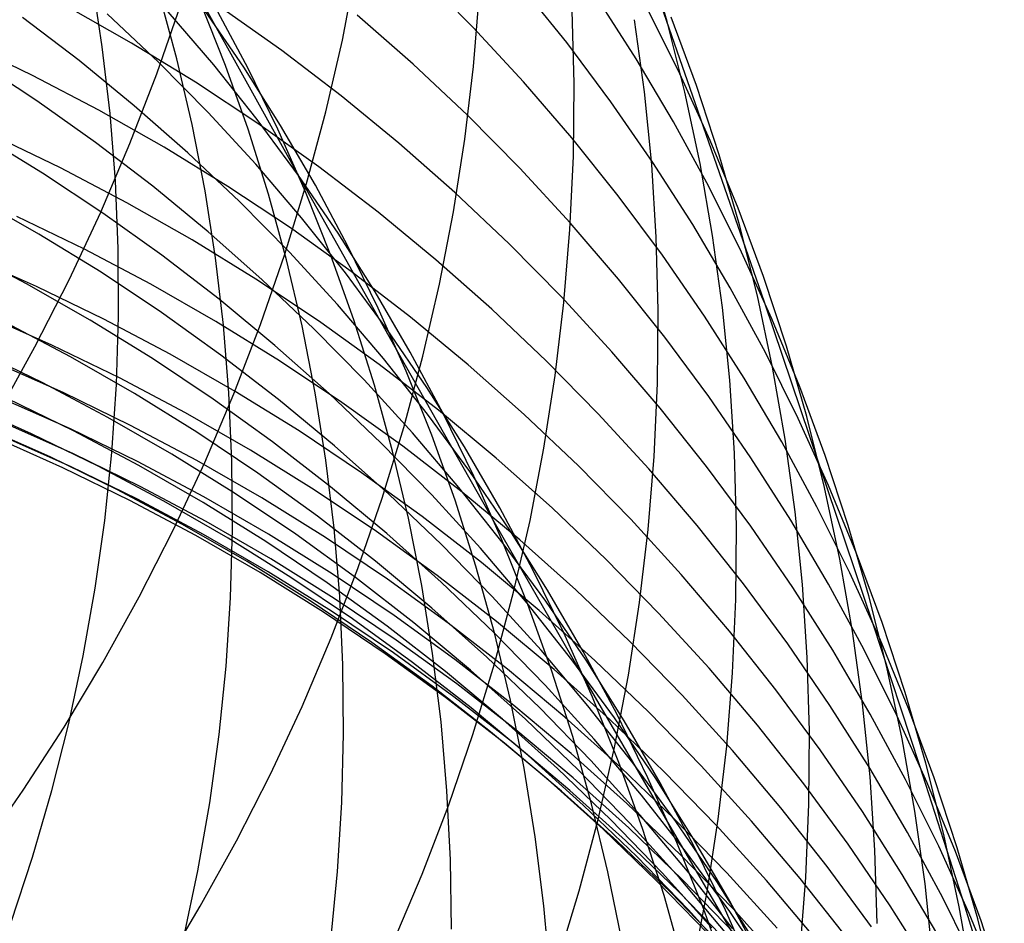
# Model space of a CAD drawing. Header units: millimetres. Extents: x 119 to 175.9, y -203.1 to -153.8.
# Tile 124 of 256: x 135.897 to 136.423, y -162.523 to -162.041. Entities that reach past the tile are written whole.
import ezdxf

# ---------------------------------------------------------------- set-up
doc = ezdxf.new("R2010")
doc.units = ezdxf.units.MM
doc.header["$MEASUREMENT"] = 0
doc.layers.add('Layer 01', color=5, linetype='Continuous', true_color=0x0000ff)

msp = doc.modelspace()

# ---------------------------------------------------------------- linework, layer by layer
at = {"layer": 'Layer 01'}
for p, q in [((136.29523, -162.19181, 39.92974), (136.22654, -161.99473, 40.63854)), ((136.24328, -162.04204, 41.05469), (136.23247, -162.00471, 41.04218)), ((136.06972, -162.05186, 42.75239), (136.0772, -162.01326, 42.74056)), ((136.13964, -162.04514, 39.14685), (136.11173, -162.01703, 39.13816)), ((135.94148, -162.05544, 28.74642), (135.93602, -162.01995, 28.76111)), ((136.18961, -162.05326, 39.51404), (136.16491, -162.02252, 39.50432)), ((135.98135, -162.06187, 29.0899), (135.97189, -162.02713, 29.10451)), ((135.99034, -162.02345, 29.45003), (136.04639, -162.12453, 29.74962)), ((136.13974, -162.06598, 42.32184), (136.143, -162.02702, 42.30948)), ((135.97053, -162.06993, 43.19741), (135.98351, -162.03242, 43.18666)), ((136.00728, -162.06541, 29.43221), (135.99389, -162.03177, 29.44646)), ((136.22667, -162.06186, 39.88926), (136.20547, -162.02884, 39.87862)), ((135.95713, -162.05347, 38.09227), (135.92229, -162.03379, 38.0868)), ((135.97152, -162.06375, 30.79026), (135.94407, -162.03794, 30.80083)), ((136.00099, -162.06517, 30.4522), (135.97671, -162.03691, 30.46397)), ((136.01701, -162.06642, 30.1134), (135.99616, -162.03603, 30.12621)), ((136.01918, -162.06674, 29.77347), (136.00197, -162.03456, 29.78712)), ((136.03741, -162.05754, 38.44071), (136.00486, -162.03445, 38.43411)), ((136.10758, -162.06477, 38.79484), (136.0777, -162.03855, 38.78711)), ((136.1935, -162.07508, 41.89655), (136.19249, -162.03614, 41.88391)), ((136.24998, -162.06987, 40.27303), (136.23251, -162.03491, 40.26161)), ((135.92911, -162.06285, 31.12788), (135.89879, -162.03981, 31.13713)), ((136.23108, -162.07954, 41.47785), (136.22583, -162.04102, 41.46517)), ((136.25273, -162.07975, 41.06716), (136.24328, -162.04204, 41.05469)), ((136.25885, -162.07619, 40.66562), (136.24532, -162.03966, 40.65358)), ((136.16652, -162.0742, 39.15567), (136.13964, -162.04514, 39.14685)), ((135.90413, -162.07078, 37.75284), (135.86798, -162.05347, 37.74831)), ((135.99125, -162.07435, 38.09791), (135.95713, -162.05347, 38.09227)), ((136.06085, -162.09025, 42.76396), (136.06972, -162.05186, 42.75239)), ((136.21319, -162.08483, 39.52387), (136.18961, -162.05326, 39.51404)), ((135.94562, -162.09117, 28.73189), (135.94148, -162.05544, 28.74642)), ((136.06911, -162.08173, 38.44748), (136.03741, -162.05754, 38.44071)), ((135.90658, -162.08442, 31.45806), (135.87448, -162.06331, 31.46605)), ((135.95857, -162.08694, 31.1185), (135.92911, -162.06285, 31.12788)), ((135.99801, -162.0905, 30.77959), (135.97152, -162.06375, 30.79026)), ((135.98952, -162.09698, 29.07541), (135.98135, -162.06187, 29.0899)), ((136.13651, -162.092, 38.80272), (136.10758, -162.06477, 38.79484)), ((136.24667, -162.09561, 39.89998), (136.22667, -162.06186, 39.88926)), ((135.95622, -162.10704, 43.20782), (135.97053, -162.06993, 43.19741)), ((136.02422, -162.09428, 30.44035), (136.00099, -162.06517, 30.4522)), ((136.01943, -162.09954, 29.41801), (136.00728, -162.06541, 29.43221)), ((136.03672, -162.09754, 30.10055), (136.01701, -162.06642, 30.1134)), ((136.03518, -162.09954, 29.75983), (136.01918, -162.06674, 29.77347)), ((136.13508, -162.10487, 42.33399), (136.13974, -162.06598, 42.32184)), ((136.26618, -162.10543, 40.2845), (136.24998, -162.06987, 40.27303)), ((135.93965, -162.08932, 37.75754), (135.90413, -162.07078, 37.75284)), ((136.0246, -162.09638, 38.10371), (135.99125, -162.07435, 38.09791)), ((136.19234, -162.10417, 39.16461), (136.16652, -162.0742, 39.15567)), ((136.19309, -162.11407, 41.90904), (136.1935, -162.07508, 41.89655)), ((136.23494, -162.11826, 41.49042), (136.23108, -162.07954, 41.47785)), ((136.26081, -162.11781, 41.07957), (136.25273, -162.07975, 41.06716)), ((136.27106, -162.11319, 40.67766), (136.25885, -162.07619, 40.66562)), ((135.93789, -162.10664, 31.44992), (135.90658, -162.08442, 31.45806)), ((136.09992, -162.107, 38.45439), (136.06911, -162.08173, 38.44748)), ((136.2356, -162.11721, 39.53379), (136.21319, -162.08483, 39.52387)), ((135.97448, -162.10908, 37.76238), (135.93965, -162.08932, 37.75754)), ((135.94844, -162.12711, 28.71755), (135.94562, -162.09117, 28.73189)), ((135.98712, -162.11204, 31.10901), (135.95857, -162.08694, 31.1185)), ((136.02349, -162.11818, 30.76882), (135.99801, -162.0905, 30.77959)), ((136.05061, -162.12838, 42.77525), (136.06085, -162.09025, 42.76396)), ((136.04635, -162.12419, 30.42844), (136.02422, -162.09428, 30.44035)), ((136.05715, -162.11956, 38.10965), (136.0246, -162.09638, 38.10371)), ((136.16443, -162.12022, 38.81074), (136.13651, -162.092, 38.80272)), ((136.26543, -162.13004, 39.91076), (136.24667, -162.09561, 39.89998)), ((135.9964, -162.13242, 29.06104), (135.98952, -162.09698, 29.07541)), ((136.0303, -162.13412, 29.40389), (136.01943, -162.09954, 29.41801)), ((136.04997, -162.13292, 29.74622), (136.03518, -162.09954, 29.75983)), ((136.05528, -162.12937, 30.08768), (136.03672, -162.09754, 30.10055)), ((135.90955, -162.12297, 31.78561), (135.87655, -162.10276, 31.79248)), ((135.91916, -162.12017, 37.4223), (135.88303, -162.10279, 37.41836)), ((135.96837, -162.12994, 31.44166), (135.93789, -162.10664, 31.44992)), ((136.12981, -162.13332, 38.46144), (136.09992, -162.107, 38.45439)), ((136.12902, -162.14363, 42.34592), (136.13508, -162.10487, 42.33399)), ((136.21706, -162.13502, 39.17367), (136.19234, -162.10417, 39.16461)), ((136.28107, -162.14155, 40.29598), (136.26618, -162.10543, 40.2845)), ((135.9406, -162.14372, 43.2179), (135.95622, -162.10704, 43.20782)), ((136.00858, -162.13003, 37.76738), (135.97448, -162.10908, 37.76238)), ((136.01474, -162.13813, 31.09941), (135.98712, -162.11204, 31.10901)), ((136.19128, -162.15308, 41.92135), (136.19309, -162.11407, 41.90904)), ((136.25684, -162.15035, 39.5438), (136.2356, -162.11721, 39.53379)), ((136.28191, -162.15061, 40.68968), (136.27106, -162.11319, 40.67766)), ((135.95465, -162.13877, 37.42638), (135.91916, -162.12017, 37.4223)), ((136.04795, -162.14673, 30.75797), (136.02349, -162.11818, 30.76882)), ((136.08885, -162.14384, 38.11574), (136.05715, -162.11956, 38.10965)), ((136.19133, -162.14939, 38.81888), (136.16443, -162.12022, 38.81074)), ((136.23739, -162.15713, 41.50287), (136.23494, -162.11826, 41.49042)), ((136.2675, -162.15615, 41.09192), (136.26081, -162.11781, 41.07957)), ((135.9418, -162.14431, 31.77861), (135.90955, -162.12297, 31.78561)), ((135.94995, -162.1632, 28.7034), (135.94844, -162.12711, 28.71755)), ((136.06738, -162.15489, 30.41649), (136.04635, -162.12419, 30.42844)), ((136.04639, -162.12453, 29.74962), (136.10014, -162.22016, 30.05232)), ((135.99799, -162.15429, 31.43329), (135.96837, -162.12994, 31.44166)), ((136.00196, -162.16814, 29.04683), (135.9964, -162.13242, 29.06104)), ((136.04193, -162.15215, 37.77251), (136.00858, -162.13003, 37.76738)), ((136.039, -162.1662, 42.78625), (136.05061, -162.12838, 42.77525)), ((136.06351, -162.16684, 29.73265), (136.04997, -162.13292, 29.74622)), ((136.07265, -162.16185, 30.07481), (136.05528, -162.12937, 30.08768)), ((136.15875, -162.16066, 38.46863), (136.12981, -162.13332, 38.46144)), ((136.28294, -162.16511, 39.92159), (136.26543, -162.13004, 39.91076)), ((135.90763, -162.15544, 32.12127), (135.87377, -162.1362, 32.12707)), ((136.0414, -162.16517, 31.08971), (136.01474, -162.13813, 31.09941)), ((136.03989, -162.16913, 29.38987), (136.0303, -162.13412, 29.40389)), ((136.24065, -162.16671, 39.18283), (136.21706, -162.13502, 39.17367)), ((135.92368, -162.17992, 43.22763), (135.9406, -162.14372, 43.2179)), ((135.98946, -162.1586, 37.43059), (135.95465, -162.13877, 37.42638)), ((136.11966, -162.1692, 38.12196), (136.08885, -162.14384, 38.11574)), ((136.12156, -162.18222, 42.35761), (136.12902, -162.14363, 42.34592)), ((136.29464, -162.17818, 40.30748), (136.28107, -162.14155, 40.29598)), ((135.93188, -162.16352, 37.0887), (135.89577, -162.1461, 37.08535)), ((135.97327, -162.16676, 31.7715), (135.9418, -162.14431, 31.77861)), ((136.07135, -162.17614, 30.74705), (136.04795, -162.14673, 30.75797)), ((136.02672, -162.17965, 31.42481), (135.99799, -162.15429, 31.43329)), ((136.07447, -162.1754, 37.77778), (136.04193, -162.15215, 37.77251)), ((136.18805, -162.19206, 41.93347), (136.19128, -162.15308, 41.92135)), ((136.21717, -162.17947, 38.82713), (136.19133, -162.14939, 38.81888)), ((136.27686, -162.18421, 39.55387), (136.25684, -162.15035, 39.5438)), ((136.2914, -162.18842, 40.70166), (136.28191, -162.15061, 40.68968)), ((135.94077, -162.17584, 32.11536), (135.90763, -162.15544, 32.12127)), ((136.02355, -162.17961, 37.43493), (135.98946, -162.1586, 37.43059)), ((136.08726, -162.18632, 30.4045), (136.06738, -162.15489, 30.41649)), ((136.23843, -162.1961, 41.51519), (136.23739, -162.15713, 41.50287)), ((136.27279, -162.19473, 41.10419), (136.2675, -162.15615, 41.09192)), ((135.90096, -162.18196, 32.46461), (135.86632, -162.16376, 32.46943)), ((135.96734, -162.18218, 37.09216), (135.93188, -162.16352, 37.0887)), ((135.95013, -162.19941, 28.68948), (135.94995, -162.1632, 28.7034)), ((136.08881, -162.19495, 30.06195), (136.07265, -162.16185, 30.07481)), ((136.18668, -162.18898, 38.47594), (136.15875, -162.16066, 38.46863)), ((135.90626, -162.18339, 36.74829), (135.8696, -162.16719, 36.74564)), ((136.00391, -162.19029, 31.76427), (135.97327, -162.16676, 31.7715)), ((136.00621, -162.20411, 29.03278), (136.00196, -162.16814, 29.04683)), ((136.02605, -162.20367, 42.79695), (136.039, -162.1662, 42.78625)), ((136.04819, -162.2045, 29.37596), (136.03989, -162.16913, 29.38987)), ((136.06706, -162.19313, 31.07993), (136.0414, -162.16517, 31.08971)), ((136.0758, -162.20126, 29.71914), (136.06351, -162.16684, 29.73265)), ((136.14956, -162.19561, 38.12831), (136.11966, -162.1692, 38.12196)), ((136.2631, -162.1992, 39.19208), (136.24065, -162.16671, 39.18283)), ((136.29916, -162.20078, 39.93245), (136.28294, -162.16511, 39.92159)), ((136.10616, -162.19976, 37.78318), (136.07447, -162.1754, 37.77778)), ((135.90549, -162.21558, 43.23699), (135.92368, -162.17992, 43.22763)), ((135.97316, -162.19737, 32.10934), (135.94077, -162.17584, 32.11536)), ((136.05688, -162.20179, 37.4394), (136.02355, -162.17961, 37.43493)), ((136.05451, -162.206, 31.41624), (136.02672, -162.17965, 31.42481)), ((136.09366, -162.20636, 30.73608), (136.07135, -162.17614, 30.74705)), ((136.24191, -162.21043, 38.83549), (136.21717, -162.17947, 38.82713)), ((136.30689, -162.21528, 40.31897), (136.29464, -162.17818, 40.30748)), ((135.93493, -162.20135, 32.45968), (135.90096, -162.18196, 32.46461)), ((135.94233, -162.20085, 36.75105), (135.90626, -162.18339, 36.74829)), ((136.00213, -162.20205, 37.09574), (135.96734, -162.18218, 37.09216)), ((136.11272, -162.22059, 42.36904), (136.12156, -162.18222, 42.35761)), ((136.29566, -162.21876, 39.56401), (136.27686, -162.18421, 39.55387)), ((136.03369, -162.21488, 31.75694), (136.00391, -162.19029, 31.76427)), ((136.10598, -162.21844, 30.3925), (136.08726, -162.18632, 30.4045)), ((136.21359, -162.21825, 38.48337), (136.18668, -162.18898, 38.47594)), ((136.29952, -162.22656, 40.71359), (136.2914, -162.18842, 40.70166)), ((136.09169, -162.22197, 31.07008), (136.06706, -162.19313, 31.07993)), ((136.10376, -162.22863, 30.04911), (136.08881, -162.19495, 30.06195)), ((136.17849, -162.22304, 38.13479), (136.14956, -162.19561, 38.12831)), ((136.18342, -162.23095, 41.9454), (136.18805, -162.19206, 41.93347)), ((136.23806, -162.23514, 41.52736), (136.23843, -162.1961, 41.51519)), ((136.27669, -162.23351, 41.11635), (136.27279, -162.19473, 41.10419)), ((136.35315, -162.36325, 39.2369), (136.29523, -162.19181, 39.92974)), ((135.91454, -162.21474, 36.40567), (135.87791, -162.19851, 36.40357)), ((135.9682, -162.22191, 32.45466), (135.93493, -162.20135, 32.45968)), ((135.97777, -162.21955, 36.75391), (135.94233, -162.20085, 36.75105)), ((135.94898, -162.23569, 28.67579), (135.95013, -162.19941, 28.68948)), ((136.00477, -162.22002, 32.10321), (135.97316, -162.19737, 32.10934)), ((136.08682, -162.23614, 29.7057), (136.0758, -162.20126, 29.71914)), ((136.13697, -162.2252, 37.7887), (136.10616, -162.19976, 37.78318)), ((136.28436, -162.23245, 39.20141), (136.2631, -162.1992, 39.19208)), ((136.31409, -162.23701, 39.94334), (136.29916, -162.20078, 39.93245)), ((135.9245, -162.22101, 32.81048), (135.88975, -162.20269, 32.81451)), ((136.0362, -162.22312, 37.09944), (136.00213, -162.20205, 37.09574)), ((136.00913, -162.24029, 29.01891), (136.00621, -162.20411, 29.03278)), ((136.01177, -162.24074, 42.80733), (136.02605, -162.20367, 42.79695)), ((136.05519, -162.2402, 29.36217), (136.04819, -162.2045, 29.37596)), ((136.08133, -162.23331, 31.40757), (136.05451, -162.206, 31.41624)), ((136.08941, -162.22511, 37.44399), (136.05688, -162.20179, 37.4394)), ((136.11485, -162.23735, 30.72507), (136.09366, -162.20636, 30.73608)), ((136.26552, -162.24223, 38.84394), (136.24191, -162.21043, 38.83549)), ((135.88604, -162.25068, 43.24597), (135.90549, -162.21558, 43.23699)), ((135.95057, -162.23222, 36.40785), (135.91454, -162.21474, 36.40567)), ((136.06257, -162.24048, 31.74952), (136.03369, -162.21488, 31.75694)), ((136.31778, -162.2528, 40.33044), (136.30689, -162.21528, 40.31897)), ((135.90965, -162.23492, 33.16658), (135.87418, -162.21772, 33.16979)), ((135.95858, -162.24053, 32.80637), (135.9245, -162.22101, 32.81048)), ((136.00072, -162.24361, 32.44954), (135.9682, -162.22191, 32.45466)), ((136.01253, -162.23946, 36.75686), (135.97777, -162.21955, 36.75391)), ((136.03555, -162.24376, 32.09699), (136.00477, -162.22002, 32.10321)), ((136.11526, -162.25167, 31.06016), (136.09169, -162.22197, 31.07008)), ((136.10014, -162.22016, 30.05232), (136.1513, -162.31009, 30.35953)), ((136.10251, -162.2587, 42.3802), (136.11272, -162.22059, 42.36904)), ((136.12352, -162.25123, 30.3805), (136.10598, -162.21844, 30.3925)), ((136.23944, -162.24843, 38.4909), (136.21359, -162.21825, 38.48337)), ((136.31319, -162.25394, 39.5742), (136.29566, -162.21876, 39.56401)), ((135.92062, -162.24011, 36.05677), (135.88404, -162.22387, 36.05522)), ((136.06951, -162.24535, 37.10324), (136.0362, -162.22312, 37.09944)), ((136.12109, -162.24954, 37.44869), (136.08941, -162.22511, 37.44399)), ((136.16686, -162.2517, 37.79433), (136.13697, -162.2252, 37.7887)), ((136.20644, -162.25145, 38.14137), (136.17849, -162.22304, 38.13479)), ((136.30625, -162.26498, 40.72545), (136.29952, -162.22656, 40.71359)), ((135.98597, -162.25094, 36.41011), (135.95057, -162.23222, 36.40785)), ((136.11746, -162.26286, 30.03632), (136.10376, -162.22863, 30.04911)), ((136.17739, -162.26972, 41.95711), (136.18342, -162.23095, 41.9454)), ((136.30441, -162.26643, 39.2108), (136.28436, -162.23245, 39.20141)), ((135.94449, -162.25335, 33.16329), (135.90965, -162.23492, 33.16658)), ((135.94651, -162.272, 28.66235), (135.94898, -162.23569, 28.67579)), ((136.10716, -162.26154, 31.39884), (136.08133, -162.23331, 31.40757)), ((136.09655, -162.27142, 29.69236), (136.08682, -162.23614, 29.7057)), ((136.13491, -162.26909, 30.71403), (136.11485, -162.23735, 30.72507)), ((136.23628, -162.27419, 41.53936), (136.23806, -162.23514, 41.52736)), ((136.27918, -162.27245, 41.1284), (136.27669, -162.23351, 41.11635)), ((136.3277, -162.27375, 39.95424), (136.31409, -162.23701, 39.94334)), ((135.9244, -162.25945, 35.7017), (135.88787, -162.24321, 35.70069)), ((135.92612, -162.26048, 33.52395), (135.89056, -162.2432, 33.52648)), ((135.95661, -162.2576, 36.05838), (135.92062, -162.24011, 36.05677)), ((135.99195, -162.26121, 32.80217), (135.95858, -162.24053, 32.80637)), ((135.99617, -162.27737, 42.81738), (136.01177, -162.24074, 42.80733)), ((136.03245, -162.26643, 32.44433), (136.00072, -162.24361, 32.44954)), ((136.01073, -162.27662, 29.00523), (136.00913, -162.24029, 29.01891)), ((136.04657, -162.26057, 36.75991), (136.01253, -162.23946, 36.75686)), ((136.06547, -162.26855, 32.09068), (136.03555, -162.24376, 32.09699)), ((136.06087, -162.2762, 29.34853), (136.05519, -162.2402, 29.36217)), ((136.09052, -162.26708, 31.74201), (136.06257, -162.24048, 31.74952)), ((136.28799, -162.27483, 38.85248), (136.26552, -162.24223, 38.84394)), ((135.90365, -162.26207, 33.88721), (135.86743, -162.24597, 33.88904)), ((136.10202, -162.26872, 37.10714), (136.06951, -162.24535, 37.10324)), ((136.2642, -162.27949, 38.49853), (136.23944, -162.24843, 38.4909)), ((135.97867, -162.27297, 33.15994), (135.94449, -162.25335, 33.16329)), ((136.0207, -162.27088, 36.41245), (135.98597, -162.25094, 36.41011)), ((136.13774, -162.28218, 31.0502), (136.11526, -162.25167, 31.06016)), ((136.15189, -162.27505, 37.45349), (136.12109, -162.24954, 37.44869)), ((136.13986, -162.28465, 30.36851), (136.12352, -162.25123, 30.3805)), ((136.1958, -162.27921, 37.80007), (136.16686, -162.2517, 37.79433)), ((136.23336, -162.28082, 38.14806), (136.20644, -162.25145, 38.14137)), ((136.32946, -162.28972, 39.58442), (136.31319, -162.25394, 39.5742)), ((136.32731, -162.2907, 40.34187), (136.31778, -162.2528, 40.33044)), ((135.91358, -162.27438, 34.25057), (135.87729, -162.25823, 34.2518)), ((135.92574, -162.27265, 35.34217), (135.88927, -162.25642, 35.34171)), ((135.96035, -162.27695, 35.70275), (135.9244, -162.25945, 35.7017)), ((135.99197, -162.27634, 36.06006), (135.95661, -162.2576, 36.05838)), ((136.09093, -162.2965, 42.39109), (136.10251, -162.2587, 42.3802)), ((135.92047, -162.2802, 34.61513), (135.88412, -162.26401, 34.61579)), ((135.92448, -162.27959, 34.97953), (135.88806, -162.26338, 34.97962)), ((135.93928, -162.27942, 33.88533), (135.90365, -162.26207, 33.88721)), ((135.96105, -162.27899, 33.52136), (135.92612, -162.26048, 33.52395)), ((136.02457, -162.28305, 32.79789), (135.99195, -162.26121, 32.80217)), ((136.07985, -162.28284, 36.76305), (136.04657, -162.26057, 36.75991)), ((136.13195, -162.29066, 31.39004), (136.10716, -162.26154, 31.39884)), ((136.1299, -162.29758, 30.02359), (136.11746, -162.26286, 30.03632)), ((136.06335, -162.29033, 32.43904), (136.03245, -162.26643, 32.44433)), ((136.0945, -162.29437, 32.08429), (136.06547, -162.26855, 32.09068)), ((136.1175, -162.29464, 31.73443), (136.09052, -162.26708, 31.74201)), ((136.13368, -162.2932, 37.11114), (136.10202, -162.26872, 37.10714)), ((136.15381, -162.30153, 30.70298), (136.13491, -162.26909, 30.71403)), ((136.16997, -162.30832, 41.96858), (136.17739, -162.26972, 41.95711)), ((136.32324, -162.30108, 39.22025), (136.30441, -162.26643, 39.2108)), ((136.31159, -162.30365, 40.73724), (136.30625, -162.26498, 40.72545)), ((135.94928, -162.29178, 34.24931), (135.91358, -162.27438, 34.25057)), ((135.96163, -162.29014, 35.34266), (135.92574, -162.27265, 35.34217)), ((135.94273, -162.30829, 28.64918), (135.94651, -162.272, 28.66235)), ((136.01213, -162.29377, 33.15652), (135.97867, -162.27297, 33.15994)), ((136.05471, -162.29201, 36.41487), (136.0207, -162.27088, 36.41245)), ((136.10499, -162.30709, 29.67912), (136.09655, -162.27142, 29.69236)), ((136.18178, -162.30161, 37.4584), (136.15189, -162.27505, 37.45349)), ((136.2331, -162.3132, 41.55118), (136.23628, -162.27419, 41.53936)), ((136.28026, -162.31149, 41.14033), (136.27918, -162.27245, 41.1284)), ((136.30928, -162.30819, 38.86109), (136.28799, -162.27483, 38.85248)), ((136.33999, -162.31095, 39.96513), (136.3277, -162.27375, 39.95424)), ((135.95625, -162.29764, 34.61447), (135.92047, -162.2802, 34.61513)), ((135.96032, -162.29706, 34.97946), (135.92448, -162.27959, 34.97953)), ((135.97429, -162.29799, 33.88341), (135.93928, -162.27942, 33.88533)), ((135.99566, -162.29569, 35.70385), (135.96035, -162.27695, 35.70275)), ((135.99531, -162.2987, 33.51872), (135.96105, -162.27899, 33.52136)), ((135.97928, -162.31352, 42.82708), (135.99617, -162.27737, 42.81738)), ((136.02665, -162.29628, 36.0618), (135.99197, -162.27634, 36.06006)), ((136.01101, -162.31306, 28.99178), (136.01073, -162.27662, 29.00523)), ((136.06524, -162.31243, 29.33505), (136.06087, -162.2762, 29.34853)), ((136.22375, -162.3077, 37.80592), (136.1958, -162.27921, 37.80007)), ((136.28784, -162.31139, 38.50625), (136.2642, -162.27949, 38.49853)), ((136.05641, -162.306, 32.79354), (136.02457, -162.28305, 32.79789)), ((136.11234, -162.30624, 36.76627), (136.07985, -162.28284, 36.76305)), ((136.15911, -162.31347, 31.04021), (136.13774, -162.28218, 31.0502)), ((136.15497, -162.31864, 30.35654), (136.13986, -162.28465, 30.36851)), ((136.25922, -162.31109, 38.15485), (136.23336, -162.28082, 38.14806)), ((135.9969, -162.30886, 35.34318), (135.96163, -162.29014, 35.34266)), ((136.09339, -162.3153, 32.43368), (136.06335, -162.29033, 32.43904)), ((136.15569, -162.32064, 31.38119), (136.13195, -162.29066, 31.39004)), ((136.33547, -162.32893, 40.35326), (136.32731, -162.2907, 40.34187)), ((136.34442, -162.32606, 39.59466), (136.32946, -162.28972, 39.58442)), ((135.98436, -162.31041, 34.24803), (135.94928, -162.29178, 34.24931)), ((136.0303, -162.31563, 35.70499), (135.99566, -162.29569, 35.70385)), ((136.04485, -162.31571, 33.15303), (136.01213, -162.29377, 33.15652)), ((136.06062, -162.31742, 36.0636), (136.02665, -162.29628, 36.0618)), ((136.08796, -162.3143, 36.41736), (136.05471, -162.29201, 36.41487)), ((136.12258, -162.32118, 32.07783), (136.0945, -162.29437, 32.08429)), ((136.14349, -162.32312, 31.72679), (136.1175, -162.29464, 31.73443)), ((136.16447, -162.31876, 37.11523), (136.13368, -162.2932, 37.11114)), ((135.99139, -162.31631, 34.61381), (135.95625, -162.29764, 34.61447)), ((135.99552, -162.31577, 34.97939), (135.96032, -162.29706, 34.97946)), ((136.00863, -162.31777, 33.88145), (135.97429, -162.29799, 33.88341)), ((136.02886, -162.31958, 33.51603), (135.99531, -162.2987, 33.51872)), ((136.07801, -162.33395, 42.40167), (136.09093, -162.2965, 42.39109)), ((136.14107, -162.33275, 30.01093), (136.1299, -162.29758, 30.02359)), ((136.17152, -162.33462, 30.69193), (136.15381, -162.30153, 30.70298)), ((136.21071, -162.32918, 37.4634), (136.18178, -162.30161, 37.4584)), ((136.34081, -162.33638, 39.22975), (136.32324, -162.30108, 39.22025)), ((136.08742, -162.33005, 32.78913), (136.05641, -162.306, 32.79354)), ((136.14398, -162.33076, 36.76958), (136.11234, -162.30624, 36.76627)), ((136.31553, -162.34252, 40.74893), (136.31159, -162.30365, 40.73724)), ((135.93762, -162.34453, 28.6363), (135.94273, -162.30829, 28.64918)), ((136.01877, -162.33025, 34.24673), (135.98436, -162.31041, 34.24803)), ((136.03149, -162.3288, 35.34372), (135.9969, -162.30886, 35.34318)), ((136.11212, -162.34308, 29.66601), (136.10499, -162.30709, 29.67912)), ((136.1513, -162.31009, 30.35953), (136.19959, -162.39402, 30.67262)), ((136.16116, -162.3467, 41.97982), (136.16997, -162.30832, 41.96858)), ((136.25067, -162.33715, 37.81186), (136.22375, -162.3077, 37.80592)), ((136.28399, -162.34225, 38.16173), (136.25922, -162.31109, 38.15485)), ((136.27994, -162.35058, 41.15211), (136.28026, -162.31149, 41.14033)), ((136.31032, -162.3441, 38.51405), (136.28784, -162.31139, 38.50625)), ((136.32936, -162.34227, 38.86977), (136.30928, -162.30819, 38.86109)), ((136.35092, -162.34858, 39.97601), (136.33999, -162.31095, 39.96513)), ((135.96111, -162.34913, 42.83644), (135.97928, -162.31352, 42.82708)), ((136.02587, -162.33619, 34.61314), (135.99139, -162.31631, 34.61381)), ((136.03006, -162.33568, 34.97933), (135.99552, -162.31577, 34.97939)), ((136.00996, -162.34958, 28.97855), (136.01101, -162.31306, 28.99178)), ((136.06423, -162.33677, 35.70618), (136.0303, -162.31563, 35.70499)), ((136.07678, -162.33878, 33.14949), (136.04485, -162.31571, 33.15303)), ((136.09384, -162.33973, 36.06545), (136.06062, -162.31742, 36.0636)), ((136.06828, -162.34887, 29.32175), (136.06524, -162.31243, 29.33505)), ((136.12041, -162.33773, 36.41991), (136.08796, -162.3143, 36.41736)), ((136.12253, -162.34129, 32.42825), (136.09339, -162.3153, 32.43368)), ((136.17934, -162.34551, 31.03018), (136.15911, -162.31347, 31.04021)), ((136.2285, -162.35213, 41.56282), (136.2331, -162.3132, 41.55118)), ((136.04226, -162.33873, 33.87946), (136.00863, -162.31777, 33.88145)), ((136.06166, -162.34162, 33.5133), (136.02886, -162.31958, 33.51603)), ((136.1497, -162.34896, 32.07131), (136.12258, -162.32118, 32.07783)), ((136.16883, -162.35317, 30.34462), (136.15497, -162.31864, 30.35654)), ((136.17834, -162.35143, 31.37229), (136.15569, -162.32064, 31.38119)), ((136.19435, -162.34538, 37.11941), (136.16447, -162.31876, 37.11523)), ((136.16844, -162.3525, 31.71908), (136.14349, -162.32312, 31.72679)), ((136.35808, -162.3629, 39.60491), (136.34442, -162.32606, 39.59466)), ((136.05248, -162.35126, 34.2454), (136.01877, -162.33025, 34.24673)), ((136.06537, -162.34992, 35.3443), (136.03149, -162.3288, 35.34372)), ((136.11757, -162.35515, 32.78465), (136.08742, -162.33005, 32.78913)), ((136.15096, -162.36834, 29.99836), (136.14107, -162.33275, 30.01093)), ((136.17475, -162.35636, 36.77297), (136.14398, -162.33076, 36.76958)), ((136.23865, -162.35775, 37.4685), (136.21071, -162.32918, 37.4634)), ((136.34225, -162.36745, 40.36459), (136.33547, -162.32893, 40.35326)), ((136.05964, -162.35726, 34.61246), (136.02587, -162.33619, 34.61314)), ((136.06389, -162.35678, 34.97928), (136.03006, -162.33568, 34.97933)), ((136.06376, -162.37099, 42.41196), (136.07801, -162.33395, 42.40167)), ((136.0974, -162.35907, 35.7074), (136.06423, -162.33677, 35.70618)), ((136.15203, -162.36228, 36.42254), (136.12041, -162.33773, 36.41991)), ((136.18802, -162.36834, 30.68089), (136.17152, -162.33462, 30.69193)), ((136.27654, -162.36751, 37.81788), (136.25067, -162.33715, 37.81186)), ((136.35711, -162.37227, 39.23928), (136.34081, -162.33638, 39.22975)), ((136.07514, -162.36084, 33.87743), (136.04226, -162.33873, 33.87946)), ((136.09368, -162.36478, 33.51052), (136.06166, -162.34162, 33.5133)), ((136.10789, -162.36294, 33.14589), (136.07678, -162.33878, 33.14949)), ((136.12626, -162.36317, 36.06736), (136.09384, -162.33973, 36.06545)), ((136.11794, -162.37935, 29.65304), (136.11212, -162.34308, 29.66601)), ((136.15074, -162.36828, 32.42276), (136.12253, -162.34129, 32.42825)), ((136.30764, -162.37425, 38.16869), (136.28399, -162.34225, 38.16173)), ((136.31806, -162.38153, 40.76051), (136.31553, -162.34252, 40.74893)), ((136.34822, -162.37704, 38.8785), (136.32936, -162.34227, 38.86977)), ((135.93121, -162.38066, 28.62371), (135.93762, -162.34453, 28.6363)), ((136.06999, -162.38546, 29.30863), (136.06828, -162.34887, 29.32175)), ((136.17582, -162.37766, 32.06473), (136.1497, -162.34896, 32.07131)), ((136.15099, -162.38481, 41.99079), (136.16116, -162.3467, 41.97982)), ((136.1984, -162.37824, 31.02015), (136.17934, -162.34551, 31.03018)), ((136.22327, -162.37301, 37.12368), (136.19435, -162.34538, 37.11941)), ((136.33163, -162.37756, 38.52191), (136.31032, -162.3441, 38.51405)), ((136.3605, -162.38658, 39.98685), (136.35092, -162.34858, 39.97601)), ((135.94169, -162.38418, 42.84542), (135.96111, -162.34913, 42.83644)), ((136.00758, -162.38612, 28.96557), (136.00996, -162.34958, 28.97855)), ((136.08543, -162.37344, 34.24406), (136.05248, -162.35126, 34.2454)), ((136.09849, -162.37221, 35.34489), (136.06537, -162.34992, 35.3443)), ((136.19233, -162.38273, 31.71134), (136.16844, -162.3525, 31.71908)), ((136.18143, -162.3882, 30.33275), (136.16883, -162.35317, 30.34462)), ((136.19987, -162.383, 31.36336), (136.17834, -162.35143, 31.37229)), ((136.22252, -162.39093, 41.57424), (136.2285, -162.35213, 41.56282)), ((136.2782, -162.38968, 41.16374), (136.27994, -162.35058, 41.15211)), ((136.09265, -162.37948, 34.61178), (136.05964, -162.35726, 34.61246)), ((136.09696, -162.37904, 34.97925), (136.06389, -162.35678, 34.97928)), ((136.12978, -162.38251, 35.70867), (136.0974, -162.35907, 35.7074)), ((136.14681, -162.3813, 32.78012), (136.11757, -162.35515, 32.78465)), ((136.2046, -162.38302, 36.77643), (136.17475, -162.35636, 36.77297)), ((136.26557, -162.38726, 37.47368), (136.23865, -162.35775, 37.4685)), ((136.10723, -162.38408, 33.87538), (136.07514, -162.36084, 33.87743)), ((136.13813, -162.38817, 33.14225), (136.10789, -162.36294, 33.14589)), ((136.15784, -162.38772, 36.06932), (136.12626, -162.36317, 36.06736)), ((136.18277, -162.3879, 36.42523), (136.15203, -162.36228, 36.42254)), ((136.37819, -162.43939, 38.89387), (136.35315, -162.36325, 39.2369)), ((136.3704, -162.40022, 39.61516), (136.35808, -162.3629, 39.60491)), ((136.12487, -162.38904, 33.50769), (136.09368, -162.36478, 33.51052)), ((136.17798, -162.39624, 32.41722), (136.15074, -162.36828, 32.42276)), ((136.15954, -162.40431, 29.98589), (136.15096, -162.36834, 29.99836)), ((136.20329, -162.40265, 30.66987), (136.18802, -162.36834, 30.68089)), ((136.30131, -162.39874, 37.82399), (136.27654, -162.36751, 37.81788)), ((136.34763, -162.40622, 40.37585), (136.34225, -162.36745, 40.36459)), ((136.04819, -162.4076, 42.42192), (136.06376, -162.37099, 42.41196)), ((136.11759, -162.39675, 34.2427), (136.08543, -162.37344, 34.24406)), ((136.13082, -162.39563, 35.34552), (136.09849, -162.37221, 35.34489)), ((136.2512, -162.40163, 37.12802), (136.22327, -162.37301, 37.12368)), ((136.33014, -162.40704, 38.17572), (136.30764, -162.37425, 38.16869)), ((136.37211, -162.40872, 39.24884), (136.35711, -162.37227, 39.23928)), ((136.12487, -162.40284, 34.6111), (136.09265, -162.37948, 34.61178)), ((136.12924, -162.40244, 34.97922), (136.09696, -162.37904, 34.97925)), ((136.12243, -162.41587, 29.64022), (136.11794, -162.37935, 29.65304)), ((136.20091, -162.40726, 32.0581), (136.17582, -162.37766, 32.06473)), ((136.21628, -162.41164, 31.01011), (136.1984, -162.37824, 31.02015)), ((136.35174, -162.41175, 38.52984), (136.33163, -162.37756, 38.52191)), ((136.36582, -162.41244, 38.88727), (136.34822, -162.37704, 38.8785)), ((135.92104, -162.41861, 42.85404), (135.94169, -162.38418, 42.84542)), ((135.9235, -162.41665, 28.61144), (135.93121, -162.38066, 28.62371)), ((136.07038, -162.42216, 29.29573), (136.06999, -162.38546, 29.30863)), ((136.1385, -162.40843, 33.8733), (136.10723, -162.38408, 33.87538)), ((136.16132, -162.40706, 35.70997), (136.12978, -162.38251, 35.70867)), ((136.13945, -162.42261, 42.0015), (136.15099, -162.38481, 41.99079)), ((136.17513, -162.40844, 32.77553), (136.14681, -162.3813, 32.78012)), ((136.21513, -162.41379, 31.70355), (136.19233, -162.38273, 31.71134)), ((136.22026, -162.41532, 31.35441), (136.19987, -162.383, 31.36336)), ((136.23351, -162.41069, 36.77996), (136.2046, -162.38302, 36.77643)), ((136.31919, -162.42064, 40.77198), (136.31806, -162.38153, 40.76051)), ((136.00388, -162.42264, 28.95285), (136.00758, -162.38612, 28.96557)), ((136.15519, -162.41437, 33.50484), (136.12487, -162.38904, 33.50769)), ((136.16747, -162.41443, 33.13856), (136.13813, -162.38817, 33.14225)), ((136.18855, -162.41335, 36.07133), (136.15784, -162.38772, 36.06932)), ((136.19276, -162.42369, 30.32095), (136.18143, -162.3882, 30.33275)), ((136.2126, -162.41457, 36.42798), (136.18277, -162.3879, 36.42523)), ((136.21514, -162.42955, 41.58545), (136.22252, -162.39093, 41.57424)), ((136.29144, -162.41769, 37.47893), (136.26557, -162.38726, 37.47368)), ((136.27506, -162.42875, 41.17519), (136.2782, -162.38968, 41.16374)), ((136.3687, -162.42492, 39.99766), (136.3605, -162.38658, 39.98685)), ((136.16232, -162.42016, 35.34616), (136.13082, -162.39563, 35.34552)), ((136.20422, -162.42513, 32.41162), (136.17798, -162.39624, 32.41722)), ((136.19959, -162.39402, 30.67262), (136.24464, -162.47157, 30.99259)), ((136.14892, -162.42115, 34.24133), (136.11759, -162.39675, 34.2427)), ((136.32498, -162.43082, 37.83017), (136.30131, -162.39874, 37.82399)), ((136.38138, -162.43795, 39.6254), (136.3704, -162.40022, 39.61516)), ((136.15627, -162.4273, 34.61041), (136.12487, -162.40284, 34.6111)), ((136.16069, -162.42694, 34.97921), (136.12924, -162.40244, 34.97922)), ((136.16682, -162.4406, 29.97354), (136.15954, -162.40431, 29.98589)), ((136.21732, -162.43749, 30.6589), (136.20329, -162.40265, 30.66987)), ((136.27812, -162.43119, 37.13244), (136.2512, -162.40163, 37.12802)), ((136.35162, -162.44517, 40.38702), (136.34763, -162.40622, 40.37585)), ((136.03133, -162.44371, 42.43155), (136.04819, -162.4076, 42.42192)), ((136.16889, -162.43384, 33.87119), (136.1385, -162.40843, 33.8733)), ((136.19199, -162.43268, 35.71131), (136.16132, -162.40706, 35.70997)), ((136.20247, -162.43655, 32.7709), (136.17513, -162.40844, 32.77553)), ((136.22494, -162.43772, 32.05142), (136.20091, -162.40726, 32.0581)), ((136.23294, -162.44567, 31.00009), (136.21628, -162.41164, 31.01011)), ((136.26143, -162.43934, 36.78355), (136.23351, -162.41069, 36.77996)), ((136.35147, -162.44061, 38.18281), (136.33014, -162.40704, 38.17572)), ((136.37062, -162.44662, 38.53781), (136.35174, -162.41175, 38.52984)), ((136.3858, -162.44568, 39.2584), (136.37211, -162.40872, 39.24884)), ((135.9145, -162.45244, 28.59949), (135.9235, -162.41665, 28.61144)), ((136.1256, -162.45259, 29.62757), (136.12243, -162.41587, 29.64022)), ((136.18461, -162.44074, 33.50194), (136.15519, -162.41437, 33.50484)), ((136.19587, -162.4417, 33.13482), (136.16747, -162.41443, 33.13856)), ((136.21835, -162.44003, 36.07339), (136.18855, -162.41335, 36.07133)), ((136.24148, -162.44227, 36.43079), (136.2126, -162.41457, 36.42798)), ((136.23681, -162.44562, 31.69573), (136.21513, -162.41379, 31.70355)), ((136.23948, -162.44834, 31.34545), (136.22026, -162.41532, 31.35441)), ((136.38215, -162.44845, 38.89608), (136.36582, -162.41244, 38.88727)), ((135.89918, -162.45238, 42.86226), (135.92104, -162.41861, 42.85404)), ((136.06943, -162.45893, 29.28305), (136.07038, -162.42216, 29.29573)), ((136.12657, -162.46006, 42.01192), (136.13945, -162.42261, 42.0015)), ((136.17938, -162.44664, 34.23995), (136.14892, -162.42115, 34.24133)), ((136.19295, -162.44577, 35.34683), (136.16232, -162.42016, 35.34616)), ((136.31622, -162.449, 37.48426), (136.29144, -162.41769, 37.47893)), ((136.31892, -162.45981, 40.7833), (136.31919, -162.42064, 40.77198)), ((135.99886, -162.4591, 28.94041), (136.00388, -162.42264, 28.95285)), ((136.18679, -162.45284, 34.60972), (136.15627, -162.4273, 34.61041)), ((136.19126, -162.45252, 34.9792), (136.16069, -162.42694, 34.97921)), ((136.2028, -162.45959, 30.30924), (136.19276, -162.42369, 30.32095)), ((136.22943, -162.45492, 32.40599), (136.20422, -162.42513, 32.41162)), ((136.37552, -162.46354, 40.0084), (136.3687, -162.42492, 39.99766)), ((136.22175, -162.45936, 35.71268), (136.19199, -162.43268, 35.71131)), ((136.20637, -162.46795, 41.59642), (136.21514, -162.42955, 41.58545)), ((136.27052, -162.46773, 41.18646), (136.27506, -162.42875, 41.17519)), ((136.30398, -162.46168, 37.13692), (136.27812, -162.43119, 37.13244)), ((136.34749, -162.4637, 37.83641), (136.32498, -162.43082, 37.83017)), ((136.19839, -162.46029, 33.86906), (136.16889, -162.43384, 33.87119)), ((136.22881, -162.46559, 32.76623), (136.20247, -162.43655, 32.7709)), ((136.23009, -162.47283, 30.64797), (136.21732, -162.43749, 30.6589)), ((136.24788, -162.469, 32.04472), (136.22494, -162.43772, 32.05142)), ((136.39099, -162.47606, 39.6356), (136.38138, -162.43795, 39.6254)), ((136.17278, -162.47717, 29.96132), (136.16682, -162.4406, 29.97354)), ((136.2131, -162.46811, 33.49902), (136.18461, -162.44074, 33.50194)), ((136.22331, -162.46994, 33.13106), (136.19587, -162.4417, 33.13482)), ((136.2472, -162.46773, 36.07549), (136.21835, -162.44003, 36.07339)), ((136.26938, -162.47094, 36.43365), (136.24148, -162.44227, 36.43079)), ((136.28833, -162.46895, 36.78721), (136.26143, -162.43934, 36.78355)), ((136.3716, -162.47489, 38.18996), (136.35147, -162.44061, 38.18281)), ((136.40064, -162.50915, 38.55186), (136.37819, -162.43939, 38.89387)), ((136.0132, -162.47929, 42.44084), (136.03133, -162.44371, 42.43155)), ((136.20894, -162.47316, 34.23855), (136.17938, -162.44664, 34.23995)), ((136.22267, -162.47243, 35.34752), (136.19295, -162.44577, 35.34683)), ((136.24838, -162.48027, 30.99009), (136.23294, -162.44567, 31.00009)), ((136.25735, -162.47821, 31.6879), (136.23681, -162.44562, 31.69573)), ((136.25752, -162.48203, 31.33649), (136.23948, -162.44834, 31.34545)), ((136.3542, -162.48427, 40.39809), (136.35162, -162.44517, 40.38702)), ((136.38825, -162.48213, 38.54583), (136.37062, -162.44662, 38.53781)), ((136.39719, -162.485, 38.90491), (136.38215, -162.44845, 38.89608)), ((136.39816, -162.4831, 39.26797), (136.3858, -162.44568, 39.2584)), ((135.87614, -162.48546, 42.87009), (135.89918, -162.45238, 42.86226)), ((135.90421, -162.488, 28.58789), (135.9145, -162.45244, 28.59949)), ((136.12744, -162.48946, 29.61511), (136.1256, -162.45259, 29.62757)), ((136.21641, -162.47942, 34.60903), (136.18679, -162.45284, 34.60972)), ((136.22094, -162.47914, 34.97921), (136.19126, -162.45252, 34.9792)), ((136.33989, -162.48114, 37.48965), (136.31622, -162.449, 37.48426)), ((135.99253, -162.49546, 28.92826), (135.99886, -162.4591, 28.94041)), ((136.06716, -162.49573, 29.27061), (136.06943, -162.45893, 29.28305)), ((136.25057, -162.48705, 35.71409), (136.22175, -162.45936, 35.71268)), ((136.25357, -162.48556, 32.40032), (136.22943, -162.45492, 32.40599)), ((136.11235, -162.4971, 42.02205), (136.12657, -162.46006, 42.01192)), ((136.22695, -162.48775, 33.86691), (136.19839, -162.46029, 33.86906)), ((136.21154, -162.49586, 30.29762), (136.2028, -162.45959, 30.30924)), ((136.32876, -162.49304, 37.14146), (136.30398, -162.46168, 37.13692)), ((136.31723, -162.49899, 40.79448), (136.31892, -162.45981, 40.7833)), ((136.36883, -162.49735, 37.84272), (136.34749, -162.4637, 37.83641)), ((136.38096, -162.5024, 40.01908), (136.37552, -162.46354, 40.0084)), ((136.19624, -162.50609, 41.60714), (136.20637, -162.46795, 41.59642)), ((136.24061, -162.49646, 33.49607), (136.2131, -162.46811, 33.49902)), ((136.24974, -162.49912, 33.12726), (136.22331, -162.46994, 33.13106)), ((136.25412, -162.49554, 32.76153), (136.22881, -162.46559, 32.76623)), ((136.27507, -162.49642, 36.07764), (136.2472, -162.46773, 36.07549)), ((136.2697, -162.50107, 32.03799), (136.24788, -162.469, 32.04472)), ((136.26458, -162.50658, 41.19754), (136.27052, -162.46773, 41.18646)), ((136.31418, -162.49947, 36.79092), (136.28833, -162.46895, 36.78721)), ((136.23756, -162.50069, 34.23714), (136.20894, -162.47316, 34.23855)), ((136.25145, -162.5001, 35.34824), (136.22267, -162.47243, 35.34752)), ((136.24158, -162.50863, 30.63711), (136.23009, -162.47283, 30.64797)), ((136.24464, -162.47157, 30.99259), (136.28615, -162.54246, 31.32085)), ((136.29626, -162.50057, 36.43656), (136.26938, -162.47094, 36.43365)), ((136.3905, -162.50985, 38.19715), (136.3716, -162.47489, 38.18996)), ((135.99381, -162.5143, 42.44977), (136.0132, -162.47929, 42.44084)), ((136.17741, -162.51399, 29.94926), (136.17278, -162.47717, 29.96132)), ((136.24509, -162.50701, 34.60835), (136.21641, -162.47942, 34.60903)), ((136.24967, -162.50678, 34.97923), (136.22094, -162.47914, 34.97921)), ((136.26257, -162.51541, 30.98013), (136.24838, -162.48027, 30.99009)), ((136.27673, -162.51149, 31.68006), (136.25735, -162.47821, 31.6879)), ((136.39924, -162.51451, 39.64577), (136.39099, -162.47606, 39.6356)), ((136.27662, -162.51704, 32.39462), (136.25357, -162.48556, 32.40032)), ((136.27434, -162.51634, 31.32755), (136.25752, -162.48203, 31.33649)), ((136.36241, -162.51409, 37.4951), (136.33989, -162.48114, 37.48965)), ((136.35538, -162.52347, 40.40904), (136.3542, -162.48427, 40.39809)), ((136.40461, -162.51823, 38.55387), (136.38825, -162.48213, 38.54583)), ((136.41091, -162.52207, 38.91374), (136.39719, -162.485, 38.90491)), ((136.40918, -162.52095, 39.27752), (136.39816, -162.4831, 39.26797)), ((135.89266, -162.52329, 28.57665), (135.90421, -162.488, 28.58789)), ((136.12795, -162.52644, 29.60285), (136.12744, -162.48946, 29.61511)), ((136.25453, -162.51619, 33.86474), (136.22695, -162.48775, 33.86691)), ((136.27841, -162.51572, 35.71552), (136.25057, -162.48705, 35.71409)), ((135.98489, -162.53167, 28.91642), (135.99253, -162.49546, 28.92826)), ((136.06355, -162.5325, 29.25843), (136.06716, -162.49573, 29.27061)), ((136.21897, -162.53246, 30.28612), (136.21154, -162.49586, 30.29762)), ((136.27836, -162.52635, 32.7568), (136.25412, -162.49554, 32.76153)), ((136.35242, -162.52524, 37.14606), (136.32876, -162.49304, 37.14146)), ((136.09683, -162.53369, 42.03186), (136.11235, -162.4971, 42.02205)), ((136.26521, -162.5292, 34.23572), (136.23756, -162.50069, 34.23714)), ((136.26712, -162.52575, 33.4931), (136.24061, -162.49646, 33.49607)), ((136.27513, -162.52919, 33.12343), (136.24974, -162.49912, 33.12726)), ((136.27924, -162.52875, 35.34897), (136.25145, -162.5001, 35.34824)), ((136.29037, -162.53388, 32.03125), (136.2697, -162.50107, 32.03799)), ((136.30192, -162.52605, 36.07982), (136.27507, -162.49642, 36.07764)), ((136.32209, -162.53111, 36.43952), (136.29626, -162.50057, 36.43656)), ((136.31414, -162.53813, 40.8055), (136.31723, -162.49899, 40.79448)), ((136.33895, -162.53086, 36.79469), (136.31418, -162.49947, 36.79092)), ((136.38898, -162.53171, 37.84907), (136.36883, -162.49735, 37.84272)), ((136.18475, -162.54391, 41.61761), (136.19624, -162.50609, 41.60714)), ((136.27742, -162.5354, 34.97926), (136.24967, -162.50678, 34.97923)), ((136.25724, -162.54525, 41.2084), (136.26458, -162.50658, 41.19754)), ((136.38499, -162.54145, 40.02968), (136.38096, -162.5024, 40.01908)), ((136.25177, -162.54483, 30.62633), (136.24158, -162.50863, 30.63711)), ((136.27279, -162.53558, 34.60766), (136.24509, -162.50701, 34.60835)), ((136.29491, -162.54545, 31.67221), (136.27673, -162.51149, 31.68006)), ((136.40816, -162.54545, 38.20438), (136.3905, -162.50985, 38.19715)), ((136.42057, -162.57255, 38.20983), (136.40064, -162.50915, 38.55186)), ((135.97319, -162.54869, 42.45834), (135.99381, -162.5143, 42.44977)), ((136.18072, -162.551, 29.93735), (136.17741, -162.51399, 29.94926)), ((136.28111, -162.54557, 33.86255), (136.25453, -162.51619, 33.86474)), ((136.27549, -162.55106, 30.97022), (136.26257, -162.51541, 30.98013)), ((136.28993, -162.55123, 31.31862), (136.27434, -162.51634, 31.32755)), ((136.29855, -162.5493, 32.3889), (136.27662, -162.51704, 32.39462)), ((136.30523, -162.54535, 35.71699), (136.27841, -162.51572, 35.71552)), ((136.38376, -162.54781, 37.5006), (136.36241, -162.51409, 37.4951)), ((136.40611, -162.55323, 39.65589), (136.39924, -162.51451, 39.64577)), ((136.41968, -162.55489, 38.56194), (136.40461, -162.51823, 38.55387)), ((136.41884, -162.55916, 39.28705), (136.40918, -162.52095, 39.27752)), ((136.42332, -162.5596, 38.92258), (136.41091, -162.52207, 38.91374))]:
    msp.add_line(p, q, dxfattribs=at)

doc.saveas('drawing.dxf')
